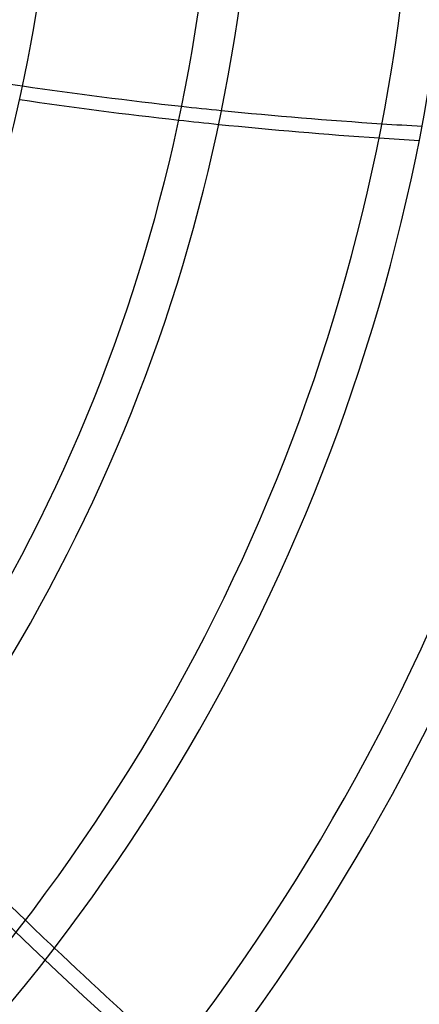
# Model space of a CAD drawing. Header units: millimetres. Extents: x -215 to 215, y -215 to 215.
# Tile 43 of 62: x 58 to 73, y -47 to -10. Entities that reach past the tile are written whole.
import ezdxf

# ---------------------------------------------------------------- set-up
doc = ezdxf.new("R2010")
doc.units = ezdxf.units.MM
doc.layers.add('MAIN-1', color=7, linetype='Continuous')
doc.layers.add('MAIN-2', color=7, linetype='Continuous')

msp = doc.modelspace()

# ---------------------------------------------------------------- linework, layer by layer
at = {"layer": 'MAIN-1'}
for radius, start in [(59.017, 320.77909), (65.118, 318.8272), (66.642, 318.93646), (72.743, 318.43203), (74.267, 318.53178), (80.368, 318.11077), (81.892, 318.20256), (92.263, 317.84228), (93.787, 317.79604)]:
    msp.add_arc((0, 0), radius, start, 0, dxfattribs=at)
for centre, major_axis, start_param, end_param in [((102.502, 117.382), (-150.838, -49.01), 1.022511, 1.062908), ((102.684, 116.823), (150.838, 49.01), -2.121051, -2.080617), ((102.502, 117.382), (-150.838, -49.01), 1.072981, 1.113186), ((102.684, 116.823), (150.838, 49.01), -2.070534, -2.030289), ((139.185, 57.087), (-93.223, 128.31), 1.748193, 1.787277), ((139.185, 57.087), (-93.223, 128.31), 1.797032, 1.836035)]:
    msp.add_ellipse(centre, major_axis=major_axis, ratio=0.809017, start_param=start_param, end_param=end_param, dxfattribs=at)
at = {"layer": 'MAIN-2'}
for radius, start in [(162, 179.99998), (153.5, 270.00002), (152.5, 270.00002)]:
    msp.add_arc((0, 0), radius, start, 0, dxfattribs=at)
for centre, major_axis, start_param, end_param in [((102.502, 117.382), (-150.838, -49.01), 1.012381, 1.022511), ((102.502, 117.382), (-150.838, -49.01), 1.062908, 1.072981), ((102.684, 116.823), (150.838, 49.01), -2.080617, -2.070534), ((102.502, 117.382), (-150.838, -49.01), 1.113186, 1.123218), ((102.684, 116.823), (150.838, 49.01), -2.030289, -2.020247), ((138.709, 56.741), (-93.223, 128.31), 1.73342, 2.280953), ((139.185, 57.087), (-93.223, 128.31), 1.787277, 1.797032)]:
    msp.add_ellipse(centre, major_axis=major_axis, ratio=0.809017, start_param=start_param, end_param=end_param, dxfattribs=at)

doc.saveas('drawing.dxf')
